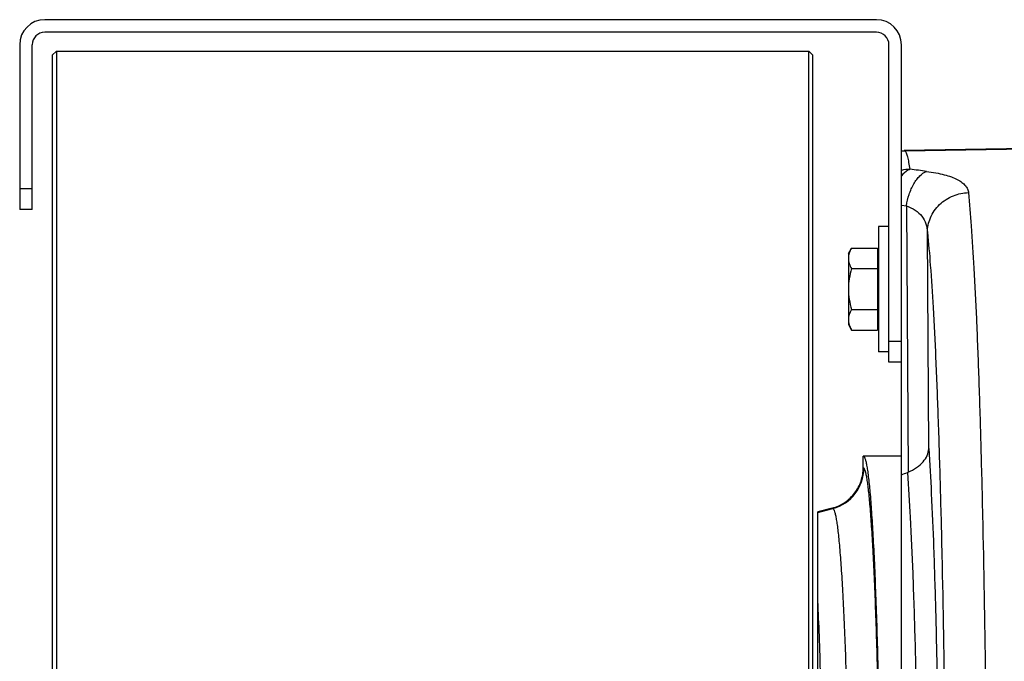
# Model space of a CAD drawing. Extents: x -3114 to 1181, y 8 to 2299.
# Tile 9 of 64: x -2163 to -1927, y 514 to 667. Entities that reach past the tile are written whole.
import ezdxf

# ---------------------------------------------------------------- set-up
doc = ezdxf.new("R2010")
doc.units = 0
doc.header["$LTSCALE"] = 65.395
doc.layers.get('0').update_dxf_attribs({"linetype": 'CONTINUOUS'})

msp = doc.modelspace()

# ---------------------------------------------------------------- linework, layer by layer
at = {"color": 7, "linetype": 'CONTINUOUS'}
for p, q in [((-1957.91, 667.13), (-2156.91, 667.13)), ((-1957.91, 664.13), (-2156.91, 664.13)), ((-2162.91, 661.13), (-2162.91, 621.68)), ((-2159.91, 621.68), (-2159.91, 661.13)), ((-1954.91, 585.13), (-1954.91, 661.13)), ((-1951.91, 585.13), (-1951.91, 661.13)), ((-2155.11, 658.63), (-2154.11, 659.63)), ((-2155.11, 658.63), (-2155.11, 216.63)), ((-2154.11, 659.63), (-2154.11, 215.63)), ((-2154.11, 659.63), (-1974.11, 659.63)), ((-1974.11, 215.63), (-1974.11, 659.63)), ((-1973.11, 658.63), (-1974.11, 659.63)), ((-1973.11, 216.63), (-1973.11, 658.63)), ((-2159.91, 621.68), (-2162.91, 621.68)), ((-1951.91, 585.13), (-1954.91, 585.13))]:
    msp.add_line(p, q, dxfattribs=at)
at = {"color": 6, "linetype": 'CONTINUOUS'}
for p, q in [((-1951.24, 635.89), (-1902.56, 636.74)), ((-1957.41, 617.63), (-1957.41, 587.63)), ((-1954.91, 617.63), (-1957.41, 617.63)), ((-1964.61, 611.13), (-1963.85, 612.44)), ((-1964.61, 611.13), (-1964.61, 594.13)), ((-1963.85, 612.44), (-1957.61, 612.44)), ((-1963.85, 607.54), (-1957.61, 607.54)), ((-1963.85, 597.72), (-1957.61, 597.72)), ((-1964.61, 594.13), (-1963.85, 592.81)), ((-1963.85, 592.81), (-1957.61, 592.81)), ((-1954.91, 587.63), (-1957.41, 587.63)), ((-1951.91, 290.13), (-1951.91, 585.13)), ((-1951.91, 562.63), (-1961.06, 562.63)), ((-1961.06, 559.86), (-1961.06, 562.62)), ((-1968.46, 550.2), (-1971.91, 549.28)), ((-1971.91, 325.98), (-1971.91, 549.28))]:
    msp.add_line(p, q, dxfattribs=at)
at = {"color": 9, "linetype": 'CONTINUOUS'}
for p, q in [((-1902.56, 636.5), (-1951.12, 635.65)), ((-1951.12, 635.65), (-1951.12, 635.65)), ((-1951.12, 635.65), (-1951.12, 635.65)), ((-2162.91, 626.68), (-2159.91, 626.68)), ((-1951.91, 622.71), (-1950.74, 622.57)), ((-1950.74, 622.57), (-1950.34, 558.78)), ((-1945.37, 564.42), (-1945.7, 616.24)), ((-1954.91, 590.13), (-1951.91, 590.13)), ((-1960.92, 559.76), (-1961.06, 559.86)), ((-1971.91, 549.14), (-1968.33, 550.1)), ((-1968.46, 550.2), (-1968.33, 550.1))]:
    msp.add_line(p, q, dxfattribs=at)
at = {"color": 2, "linetype": 'CONTINUOUS'}
for p, q in [((-1951.24, 635.89), (-1951.12, 635.65)), ((-1951, 635.65), (-1951.24, 635.89)), ((-1957.61, 612.44), (-1957.61, 592.81))]:
    msp.add_line(p, q, dxfattribs=at)
at = {"color": 7, "linetype": 'CONTINUOUS'}
for centre, radius, start, end in [((-2156.91, 661.13), 6, 90, 180), ((-1957.91, 661.13), 6, 0, 90), ((-2156.91, 661.13), 3, 90, 180), ((-1957.91, 661.13), 3, 0, 90)]:
    msp.add_arc(centre, radius, start, end, dxfattribs=at)
at = {"color": 2, "linetype": 'CONTINUOUS'}
for centre, radius, start, end in [((-1950.81, 625.65), 10, 91.0707, 96.3016), ((-1950.93, 625.65), 10, 94.8197, 95.5768), ((-1950.93, 625.64), 10.01, 91.0348, 94.8192)]:
    msp.add_arc(centre, radius, start, end, dxfattribs=at)
at = {"color": 9, "linetype": 'CONTINUOUS'}
for centre, radius, start, end in [((-1949.58, 621.05), 10.26, 91.4074, 103.0939), ((-2003.51, 185.31), 449.21, 82.6337, 83.1371), ((-1970.93, 559.76), 10.01, 285.0686, 359.9433)]:
    msp.add_arc(centre, radius, start, end, dxfattribs=at)
at = {"color": 6, "linetype": 'CONTINUOUS'}
msp.add_arc((-1952.86, 564.87), 6.59, 290.9406, 292.463, dxfattribs=at)
at = {"color": 9, "linetype": 'CONTINUOUS'}
for points, knots in [([(-1949.83, 631.3), (-1949.92, 631.86), (-1950.09, 632.85), (-1950.37, 634.14), (-1950.61, 634.97), (-1950.83, 635.43), (-1950.94, 635.59), (-1951, 635.65)], [0, 0, 0, 0, 0.374272, 0.664574, 0.871734, 0.945185, 1, 1, 1, 1]), ([(-1949.83, 631.3), (-1950.02, 631.24), (-1950.81, 630.87), (-1951.47, 630.26), (-1951.91, 629.75)], [0, 0, 0, 0, 0.225151, 1, 1, 1, 1]), ([(-1950.74, 622.57), (-1950.59, 623.49), (-1950.26, 624.86), (-1949.6, 626.59), (-1949, 627.8), (-1948.31, 628.86), (-1947.37, 629.96), (-1946.52, 630.59), (-1945.92, 630.81)], [0, 0, 0, 0, 0.281815, 0.42376, 0.560892, 0.689334, 0.806223, 1, 1, 1, 1]), ([(-1945.92, 630.81), (-1945.16, 630.72), (-1943.74, 630.5), (-1941.74, 630.06), (-1940.03, 629.54), (-1938.6, 628.93), (-1937.47, 628.25), (-1936.63, 627.48), (-1936.07, 626.63), (-1935.91, 626.02), (-1935.88, 625.72)], [0, 0, 0, 0, 0.19104, 0.361903, 0.51159, 0.640366, 0.749786, 0.842821, 0.924132, 1, 1, 1, 1]), ([(-1945.7, 616.24), (-1945.69, 616.81), (-1945.57, 617.98), (-1945.03, 619.72), (-1944.11, 621.4), (-1942.42, 623.4), (-1939.66, 625.17), (-1937.11, 625.68), (-1935.88, 625.72)], [0, 0, 0, 0, 0.113782, 0.234817, 0.361803, 0.492756, 0.754666, 1, 1, 1, 1]), ([(-1935.88, 625.72), (-1935.62, 623.06), (-1935.14, 617.03), (-1934.52, 606.95), (-1933.94, 594.86), (-1933.4, 580.9), (-1932.92, 565.23), (-1932.33, 541.5), (-1932.02, 523), (-1931.85, 510.26)], [0, 0, 0, 0, 0.069285, 0.157023, 0.262199, 0.383581, 0.519739, 0.669064, 1, 1, 1, 1]), ([(-1950.74, 622.57), (-1949.99, 622.31), (-1948.61, 621.65), (-1946.97, 620.15), (-1945.97, 618.29), (-1945.73, 616.92), (-1945.7, 616.24)], [0, 0, 0, 0, 0.27667, 0.525402, 0.760904, 1, 1, 1, 1]), ([(-1945.7, 616.24), (-1945.43, 613.61), (-1944.93, 607.61), (-1944.29, 597.57), (-1943.69, 585.47), (-1943.14, 571.48), (-1942.65, 555.78), (-1942.06, 532.02), (-1941.75, 513.51), (-1941.59, 500.77)], [0, 0, 0, 0, 0.06863, 0.1561, 0.26132, 0.382959, 0.519469, 0.669111, 1, 1, 1, 1]), ([(-1945.37, 564.42), (-1945.14, 560.85), (-1944.71, 552.93), (-1944.18, 539.96), (-1943.72, 524.96), (-1943.48, 514.3), (-1943.37, 508.68)], [0, 0, 0, 0, 0.192568, 0.426644, 0.697586, 1, 1, 1, 1]), ([(-1956.78, 447.45), (-1956.8, 454.78), (-1956.88, 469.11), (-1957.11, 486.71), (-1957.36, 500.09), (-1957.57, 509.39), (-1957.81, 518.09), (-1958.08, 526.12), (-1958.37, 533.4), (-1958.68, 539.88), (-1959.02, 545.51), (-1959.32, 549.64), (-1959.57, 552.48), (-1959.75, 554.25), (-1959.94, 555.78), (-1960.13, 557.07), (-1960.31, 558.1), (-1960.5, 558.88), (-1960.66, 559.38), (-1960.81, 559.64), (-1960.88, 559.73), (-1960.92, 559.76)], [0, 0, 0, 0, 0.19561, 0.381761, 0.469327, 0.552232, 0.629785, 0.701338, 0.766296, 0.82412, 0.874332, 0.916523, 0.934501, 0.950353, 0.96405, 0.97557, 0.984898, 0.992036, 0.997017, 0.998737, 1, 1, 1, 1]), ([(-1950.51, 558.71), (-1950.23, 555.14), (-1949.75, 547.08), (-1949.17, 533.76), (-1948.66, 518.07), (-1948.4, 506.85), (-1948.29, 500.92)], [0, 0, 0, 0, 0.185844, 0.418382, 0.691987, 1, 1, 1, 1]), ([(-1968.33, 550.1), (-1968.29, 550.08), (-1968.21, 549.99), (-1968.06, 549.73), (-1967.88, 549.23), (-1967.68, 548.44), (-1967.49, 547.39), (-1967.29, 546.09), (-1967.1, 544.54), (-1966.91, 542.73), (-1966.64, 539.84), (-1966.33, 535.64), (-1965.98, 529.93), (-1965.66, 523.35), (-1965.36, 515.97), (-1965.09, 507.86), (-1964.85, 499.1), (-1964.65, 489.76), (-1964.41, 476.41), (-1964.22, 458.98), (-1964.14, 437.63), (-1964.22, 416.28), (-1964.41, 398.85), (-1964.65, 385.5), (-1964.85, 376.16), (-1965.09, 367.4), (-1965.36, 359.29), (-1965.66, 351.91), (-1965.98, 345.33), (-1966.33, 339.61), (-1966.64, 335.41), (-1966.91, 332.53), (-1967.1, 330.72), (-1967.29, 329.17), (-1967.49, 327.87), (-1967.68, 326.82), (-1967.88, 326.03), (-1968.06, 325.53), (-1968.21, 325.27), (-1968.29, 325.18), (-1968.33, 325.16)], [0, 0, 0, 0, 0.000637, 0.001501, 0.00401, 0.007616, 0.01234, 0.018183, 0.025137, 0.033186, 0.042317, 0.063745, 0.089223, 0.118525, 0.151377, 0.18748, 0.226496, 0.268065, 0.311797, 0.404111, 0.5, 0.595889, 0.688203, 0.731935, 0.773504, 0.81252, 0.848623, 0.881475, 0.910777, 0.936255, 0.957683, 0.966814, 0.974863, 0.981817, 0.98766, 0.992384, 0.99599, 0.998499, 0.999363, 1, 1, 1, 1]), ([(-1971.91, 347.36), (-1971.78, 350.12), (-1971.54, 356.03), (-1971.12, 369.2), (-1970.71, 387.82), (-1970.42, 412.01), (-1970.32, 437.63), (-1970.42, 463.25), (-1970.71, 487.44), (-1971.12, 506.06), (-1971.54, 519.23), (-1971.78, 525.14), (-1971.91, 527.9)], [0, 0, 0, 0, 0.04591, 0.098201, 0.218919, 0.355403, 0.5, 0.644598, 0.781081, 0.901799, 0.95409, 1, 1, 1, 1])]:
    msp.add_open_spline(points, degree=3, knots=knots, dxfattribs=at)
at = {"color": 6, "linetype": 'CONTINUOUS'}
for points, knots in [([(-1963.85, 612.44), (-1964.07, 612.06), (-1964.45, 611.28), (-1964.61, 610.41), (-1964.61, 609.99)], [0, 0, 0, 0, 0.514934, 1, 1, 1, 1]), ([(-1964.61, 609.99), (-1964.61, 609.57), (-1964.45, 608.71), (-1964.07, 607.92), (-1963.85, 607.54)], [0, 0, 0, 0, 0.485066, 1, 1, 1, 1]), ([(-1963.85, 607.54), (-1964.08, 606.74), (-1964.46, 605.12), (-1964.61, 603.46), (-1964.61, 602.63)], [0, 0, 0, 0, 0.500107, 1, 1, 1, 1]), ([(-1964.61, 602.63), (-1964.61, 601.8), (-1964.46, 600.14), (-1964.08, 598.52), (-1963.85, 597.72)], [0, 0, 0, 0, 0.499893, 1, 1, 1, 1]), ([(-1963.85, 597.72), (-1964.07, 597.34), (-1964.45, 596.55), (-1964.61, 595.69), (-1964.61, 595.27)], [0, 0, 0, 0, 0.514934, 1, 1, 1, 1]), ([(-1964.61, 595.27), (-1964.61, 595.17), (-1964.59, 594.76), (-1964.5, 594.35), (-1964.41, 594.05)], [0, 0, 0, 0, 0.247416, 1, 1, 1, 1]), ([(-1964.41, 594.05), (-1964.38, 593.95), (-1964.22, 593.52), (-1964.02, 593.11), (-1963.85, 592.81)], [0, 0, 0, 0, 0.243705, 1, 1, 1, 1]), ([(-1950.34, 558.78), (-1949.62, 559.07), (-1948.31, 559.77), (-1946.72, 561.15), (-1945.69, 562.72), (-1945.4, 563.87), (-1945.37, 564.42)], [0, 0, 0, 0, 0.297081, 0.559406, 0.790261, 1, 1, 1, 1]), ([(-1961.06, 562.62), (-1960.98, 562.62), (-1960.85, 562.5), (-1960.74, 562.31), (-1960.64, 562.07), (-1960.54, 561.76), (-1960.4, 561.22), (-1960.22, 560.38), (-1960.03, 559.17), (-1959.75, 557.03), (-1959.42, 553.71), (-1959.06, 548.97), (-1958.71, 543.27), (-1958.38, 536.65), (-1958.08, 529.17), (-1957.79, 520.89), (-1957.54, 511.89), (-1957.31, 502.25), (-1957.05, 488.34), (-1956.82, 470.01), (-1956.73, 455.09), (-1956.71, 447.45)], [0, 0, 0, 0, 0.002109, 0.003813, 0.006043, 0.00882, 0.012156, 0.020524, 0.031163, 0.044064, 0.076568, 0.11779, 0.167388, 0.22494, 0.289952, 0.361863, 0.440051, 0.523839, 0.6125, 0.80133, 1, 1, 1, 1]), ([(-1968.46, 550.2), (-1967.42, 550.48), (-1965.4, 551.4), (-1962.98, 553.66), (-1961.42, 556.58), (-1961.06, 558.77), (-1961.06, 559.86)], [0, 0, 0, 0, 0.25, 0.5, 0.750001, 1, 1, 1, 1])]:
    msp.add_open_spline(points, degree=3, knots=knots, dxfattribs=at)
msp.add_open_spline([(-1951.91, 558.17), (-1951.44, 558.35), (-1950.97, 558.53), (-1950.51, 558.71)], degree=3, dxfattribs=at)

doc.saveas('drawing.dxf')
